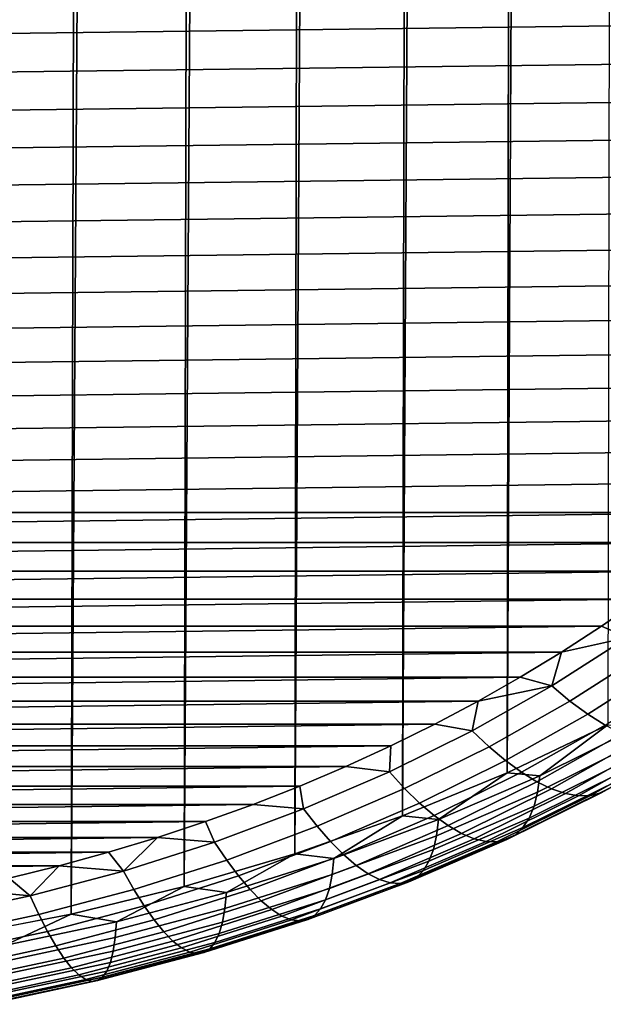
# Model space of a CAD drawing. Header units: metres. Extents: x -29 to 117, y -464 to 29.
# Tile 247 of 256: x 105.33 to 107.15, y -67.06 to -63.99. Entities that reach past the tile are written whole.
import ezdxf

# ---------------------------------------------------------------- set-up
doc = ezdxf.new("R2010")
doc.units = ezdxf.units.M
doc.layers.add('solid_24_501_056_XXX', color=7, linetype='CONTINUOUS')

msp = doc.modelspace()

# ---------------------------------------------------------------- linework, layer by layer
at = {"layer": 'solid_24_501_056_XXX'}
for points in [[(107.238403, -22.225504, 70.789177), (107.159309, -66.18499, 123.095093), (106.845123, -66.334015, 122.970047), (107.085533, -22.287668, 70.70546)], [(106.929878, -22.346563, 70.625427), (107.085533, -22.287668, 70.70546), (106.845123, -66.334015, 122.970047)], [(106.929878, -22.346563, 70.625427), (106.845123, -66.334015, 122.970047), (106.519554, -66.467941, 122.857666), (106.77169, -22.402256, 70.549324)], [(106.611076, -22.454592, 70.477028), (106.77169, -22.402256, 70.549324), (106.519554, -66.467941, 122.857666)], [(106.611076, -22.454592, 70.477028), (106.519554, -66.467941, 122.857666), (106.183838, -66.586258, 122.758385), (106.448204, -22.503582, 70.40863)], [(106.283272, -22.549322, 70.344337), (106.448204, -22.503582, 70.40863), (106.183838, -66.586258, 122.758385)], [(106.283272, -22.549322, 70.344337), (106.183838, -66.586258, 122.758385), (105.839256, -66.688522, 122.672577), (106.116455, -22.591877, 70.284302)], [(105.947929, -22.631109, 70.228416), (106.116455, -22.591877, 70.284302), (105.839256, -66.688522, 122.672577)], [(105.947929, -22.631109, 70.228416), (105.839256, -66.688522, 122.672577), (105.487106, -66.774338, 122.600571), (105.77784, -22.667067, 70.176758)], [(105.606331, -22.699839, 70.129478), (105.77784, -22.667067, 70.176758), (105.487106, -66.774338, 122.600571)], [(105.606331, -22.699839, 70.129478), (105.487106, -66.774338, 122.600571), (105.128723, -66.843391, 122.542625), (105.433563, -22.729469, 70.086647)], [(105.259758, -22.755861, 70.048203), (105.433563, -22.729469, 70.086647), (105.128723, -66.843391, 122.542625)], [(99.06076, -64.109055, 126.142418), (108.674454, -63.988422, 126.243637), (108.714218, -63.866894, 126.345612), (99.015732, -63.988419, 126.243645)], [(99.11097, -64.228645, 126.042068), (108.629425, -64.109055, 126.14241), (108.674454, -63.988422, 126.243637), (99.06076, -64.109055, 126.142418)], [(99.166206, -64.346817, 125.942909), (108.579208, -64.228653, 126.042061), (108.629425, -64.109055, 126.14241), (99.11097, -64.228645, 126.042068)], [(99.226341, -64.46328, 125.845184), (108.523979, -64.346817, 125.942909), (108.579208, -64.228653, 126.042061), (99.166206, -64.346817, 125.942909)], [(99.291573, -64.578392, 125.748596), (108.463837, -64.463287, 125.845177), (108.523979, -64.346817, 125.942909), (99.226341, -64.46328, 125.845184)], [(99.361732, -64.69191, 125.653343), (108.398605, -64.5784, 125.748589), (108.463837, -64.463287, 125.845177), (99.291573, -64.578392, 125.748596)], [(99.4366, -64.803474, 125.559723), (108.328445, -64.691917, 125.653336), (108.398605, -64.5784, 125.748589), (99.361732, -64.69191, 125.653343)], [(99.516083, -64.91291, 125.467903), (108.253578, -64.803482, 125.559723), (108.328445, -64.691917, 125.653336), (99.4366, -64.803474, 125.559723)], [(99.600388, -65.020515, 125.377609), (108.174095, -64.912918, 125.467896), (108.253578, -64.803482, 125.559723), (99.516083, -64.91291, 125.467903)], [(99.689278, -65.126015, 125.289085), (108.08979, -65.020523, 125.377602), (108.174095, -64.912918, 125.467896), (99.600388, -65.020515, 125.377609)], [(99.782471, -65.229065, 125.202614), (108.0009, -65.126022, 125.289078), (108.08979, -65.020523, 125.377602), (99.689278, -65.126015, 125.289085)], [(99.879929, -65.329605, 125.118256), (107.907707, -65.22908, 125.202606), (108.0009, -65.126022, 125.289078), (99.782471, -65.229065, 125.202614)], [(99.98185, -65.427849, 125.035812), (107.810249, -65.329613, 125.118248), (107.907707, -65.22908, 125.202606), (99.879929, -65.329605, 125.118256)], [(100.087921, -65.523521, 124.955536), (107.708321, -65.427864, 125.035805), (107.810249, -65.329613, 125.118248), (99.98185, -65.427849, 125.035812)], [(100.087921, -65.523521, 124.955536), (107.602249, -65.523529, 124.955528), (107.708321, -65.427864, 125.035805)], [(100.087921, -65.523521, 124.955536), (100.197807, -65.616302, 124.877686), (107.602249, -65.523529, 124.955528)], [(100.197807, -65.616302, 124.877686), (107.492363, -65.61631, 124.877678), (107.602249, -65.523529, 124.955528)], [(100.197807, -65.616302, 124.877686), (100.311577, -65.706238, 124.802223), (107.492363, -65.61631, 124.877678)], [(100.311577, -65.706238, 124.802223), (107.378593, -65.706245, 124.802216), (107.492363, -65.61631, 124.877678)], [(100.311577, -65.706238, 124.802223), (100.429359, -65.793442, 124.72905), (107.378593, -65.706245, 124.802216)], [(100.429359, -65.793442, 124.72905), (107.260811, -65.793449, 124.729042), (107.378593, -65.706245, 124.802216)], [(100.429359, -65.793442, 124.72905), (100.550766, -65.877647, 124.658394), (107.260811, -65.793449, 124.729042)], [(100.550766, -65.877647, 124.658394), (107.139397, -65.877655, 124.658386), (107.260811, -65.793449, 124.729042)], [(107.220978, -65.91275, 124.623535), (107.260811, -65.793449, 124.729042), (107.139397, -65.877655, 124.658386)], [(100.550766, -65.877647, 124.658394), (100.67543, -65.95858, 124.590477), (107.139397, -65.877655, 124.658386)], [(100.67543, -65.95858, 124.590477), (107.014732, -65.958595, 124.590469), (107.139397, -65.877655, 124.658386)], [(107.220978, -65.91275, 124.623535), (107.139397, -65.877655, 124.658386), (107.014732, -65.958595, 124.590469)], [(107.220978, -65.91275, 124.623535), (107.014732, -65.958595, 124.590469), (106.984741, -66.063568, 124.496986)], [(107.220978, -65.91275, 124.623535), (106.984741, -66.063568, 124.496986), (107.041222, -66.110664, 124.440948), (107.281708, -65.95713, 124.569778)], [(100.67543, -65.95858, 124.590477), (100.803574, -66.036377, 124.5252), (107.014732, -65.958595, 124.590469)], [(100.803574, -66.036377, 124.5252), (106.886589, -66.036392, 124.525192), (107.014732, -65.958595, 124.590469)], [(106.984741, -66.063568, 124.496986), (107.014732, -65.958595, 124.590469), (106.886589, -66.036392, 124.525192)], [(107.281708, -65.95713, 124.569778), (107.041222, -66.110664, 124.440948), (107.096748, -66.151421, 124.379265), (107.341408, -65.995216, 124.51033)], [(107.341408, -65.995216, 124.51033), (107.096748, -66.151421, 124.379265), (107.150833, -66.185478, 124.312462), (107.399567, -66.02668, 124.445702)], [(100.803574, -66.036377, 124.5252), (100.935188, -66.111046, 124.46254), (106.886589, -66.036392, 124.525192)], [(100.935188, -66.111046, 124.46254), (106.754974, -66.111061, 124.462532), (106.886589, -66.036392, 124.525192)], [(106.984741, -66.063568, 124.496986), (106.886589, -66.036392, 124.525192), (106.754974, -66.111061, 124.462532)], [(106.984741, -66.063568, 124.496986), (106.754974, -66.111061, 124.462532), (106.737045, -66.203178, 124.379829)], [(106.984741, -66.063568, 124.496986), (106.737045, -66.203178, 124.379829), (106.789078, -66.252792, 124.321693), (107.041222, -66.110664, 124.440948)], [(100.935188, -66.111046, 124.46254), (101.069832, -66.182358, 124.40271), (106.754974, -66.111061, 124.462532)], [(101.069832, -66.182358, 124.40271), (106.620323, -66.182373, 124.402695), (106.754974, -66.111061, 124.462532)], [(106.737045, -66.203178, 124.379829), (106.754974, -66.111061, 124.462532), (106.620323, -66.182373, 124.402695)], [(107.041222, -66.110664, 124.440948), (106.789078, -66.252792, 124.321693), (106.840218, -66.296013, 124.257935), (107.096748, -66.151421, 124.379265)], [(107.096748, -66.151421, 124.379265), (106.840218, -66.296013, 124.257935), (106.890038, -66.332481, 124.18911), (107.150833, -66.185478, 124.312462)], [(101.069832, -66.182358, 124.40271), (101.207138, -66.250099, 124.345871), (106.620323, -66.182373, 124.402695)], [(101.207138, -66.250099, 124.345871), (106.483025, -66.250107, 124.345856), (106.620323, -66.182373, 124.402695)], [(106.478798, -66.331085, 124.272507), (106.737045, -66.203178, 124.379829), (106.620323, -66.182373, 124.402695), (106.483025, -66.250107, 124.345856)], [(106.737045, -66.203178, 124.379829), (106.478798, -66.331085, 124.272507), (106.526184, -66.382996, 124.212433), (106.789078, -66.252792, 124.321693)], [(106.946915, -66.343452, 123.082573), (106.845123, -66.334015, 122.970047), (107.159309, -66.18499, 123.095093)], [(107.150833, -66.185478, 124.312462), (106.890038, -66.332481, 124.18911), (106.938103, -66.361885, 124.115807), (107.203018, -66.212563, 124.241104)], [(107.243797, -66.243622, 123.285881), (106.9403, -66.393936, 123.159752), (106.946915, -66.343452, 123.082573), (107.251053, -66.192818, 123.208977)], [(107.251053, -66.192818, 123.208977), (106.946915, -66.343452, 123.082573), (107.159309, -66.18499, 123.095093)], [(107.203018, -66.212563, 124.241104), (106.938103, -66.361885, 124.115807), (106.984016, -66.383965, 124.038643), (107.252861, -66.232422, 124.165802)], [(107.252861, -66.232422, 124.165802), (106.984016, -66.383965, 124.038643), (107.027374, -66.398537, 123.958298), (107.299934, -66.244904, 124.087204)], [(107.384178, -66.247353, 123.922836), (107.104973, -66.404732, 123.790779), (107.13855, -66.396294, 123.705048), (107.420631, -66.237297, 123.838463)], [(107.420631, -66.237297, 123.838463), (107.13855, -66.396294, 123.705048), (107.168259, -66.380249, 123.618973), (107.452881, -66.219818, 123.753593)], [(101.207138, -66.250099, 124.345871), (101.34745, -66.314423, 124.291893), (106.483025, -66.250107, 124.345856)], [(101.34745, -66.314423, 124.291893), (106.342705, -66.314438, 124.291885), (106.483025, -66.250107, 124.345856)], [(106.478798, -66.331085, 124.272507), (106.483025, -66.250107, 124.345856), (106.342705, -66.314438, 124.291885)], [(106.789078, -66.252792, 124.321693), (106.526184, -66.382996, 124.212433), (106.572762, -66.428482, 124.146782), (106.840218, -66.296013, 124.257935)], [(107.231766, -66.288116, 123.366028), (106.929344, -66.437904, 123.240349), (106.9403, -66.393936, 123.159752), (107.243797, -66.243622, 123.285881)], [(107.299934, -66.244904, 124.087204), (107.027374, -66.398537, 123.958298), (107.06781, -66.405479, 123.875435), (107.343826, -66.249893, 124.005989)], [(107.343826, -66.249893, 124.005989), (107.06781, -66.405479, 123.875435), (107.104973, -66.404732, 123.790779), (107.384178, -66.247353, 123.922836)], [(106.840218, -66.296013, 124.257935), (106.572762, -66.428482, 124.146782), (106.618126, -66.467155, 124.076103), (106.890038, -66.332481, 124.18911)], [(107.215065, -66.325928, 123.448738), (106.914131, -66.474976, 123.323669), (106.929344, -66.437904, 123.240349), (107.231766, -66.288116, 123.366028)], [(101.34745, -66.314423, 124.291893), (101.490608, -66.375282, 124.240822), (106.342705, -66.314438, 124.291885)], [(101.490608, -66.375282, 124.240822), (106.199539, -66.375298, 124.240814), (106.342705, -66.314438, 124.291885)], [(106.210945, -66.446815, 124.1754), (106.478798, -66.331085, 124.272507), (106.342705, -66.314438, 124.291885), (106.199539, -66.375298, 124.240814)], [(106.478798, -66.331085, 124.272507), (106.210945, -66.446815, 124.1754), (106.25351, -66.500809, 124.113579), (106.526184, -66.382996, 124.212433)], [(106.890038, -66.332481, 124.18911), (106.618126, -66.467155, 124.076103), (106.661903, -66.49868, 124.001015), (106.938103, -66.361885, 124.115807)], [(107.193832, -66.356728, 123.533287), (106.894798, -66.504837, 123.409012), (106.914131, -66.474976, 123.323669), (107.215065, -66.325928, 123.448738)], [(106.631447, -66.479752, 122.968208), (106.519554, -66.467941, 122.857666), (106.845123, -66.334015, 122.970047)], [(106.9403, -66.393936, 123.159752), (106.625511, -66.529945, 123.045631), (106.631447, -66.479752, 122.968208), (106.946915, -66.343452, 123.082573)], [(106.946915, -66.343452, 123.082573), (106.631447, -66.479752, 122.968208), (106.845123, -66.334015, 122.970047)], [(106.938103, -66.361885, 124.115807), (106.661903, -66.49868, 124.001015), (106.70372, -66.522789, 123.922157), (106.984016, -66.383965, 124.038643)], [(107.168259, -66.380249, 123.618973), (106.871506, -66.527229, 123.495644), (106.894798, -66.504837, 123.409012), (107.193832, -66.356728, 123.533287)], [(101.490608, -66.375282, 124.240822), (101.636162, -66.432495, 124.192818), (106.199539, -66.375298, 124.240814)], [(101.636162, -66.432495, 124.192818), (106.053993, -66.432503, 124.19281), (106.199539, -66.375298, 124.240814)], [(106.210945, -66.446815, 124.1754), (106.199539, -66.375298, 124.240814), (106.053993, -66.432503, 124.19281)], [(106.526184, -66.382996, 124.212433), (106.25351, -66.500809, 124.113579), (106.295349, -66.54834, 124.046211), (106.572762, -66.428482, 124.146782)], [(106.929344, -66.437904, 123.240349), (106.615669, -66.573425, 123.126625), (106.625511, -66.529945, 123.045631), (106.9403, -66.393936, 123.159752)], [(106.984016, -66.383965, 124.038643), (106.70372, -66.522789, 123.922157), (106.743202, -66.539284, 123.840195), (107.027374, -66.398537, 123.958298)], [(107.13855, -66.396294, 123.705048), (106.844452, -66.541962, 123.582817), (106.871506, -66.527229, 123.495644), (107.168259, -66.380249, 123.618973)], [(107.027374, -66.398537, 123.958298), (106.743202, -66.539284, 123.840195), (106.780029, -66.548012, 123.755836), (107.06781, -66.405479, 123.875435)], [(107.06781, -66.405479, 123.875435), (106.780029, -66.548012, 123.755836), (106.813873, -66.548912, 123.6698), (107.104973, -66.404732, 123.790779)], [(107.104973, -66.404732, 123.790779), (106.813873, -66.548912, 123.6698), (106.844452, -66.541962, 123.582817), (107.13855, -66.396294, 123.705048)], [(101.636162, -66.432495, 124.192818), (101.783752, -66.485901, 124.148003), (106.053993, -66.432503, 124.19281)], [(101.783752, -66.485901, 124.148003), (105.906395, -66.485909, 124.147995), (106.053993, -66.432503, 124.19281)], [(105.934456, -66.549942, 124.088867), (106.210945, -66.446815, 124.1754), (106.053993, -66.432503, 124.19281), (105.906395, -66.485909, 124.147995)], [(106.210945, -66.446815, 124.1754), (105.934456, -66.549942, 124.088867), (105.972046, -66.605789, 124.02549), (106.25351, -66.500809, 124.113579)], [(106.572762, -66.428482, 124.146782), (106.295349, -66.54834, 124.046211), (106.336105, -66.589005, 123.973862), (106.618126, -66.467155, 124.076103)], [(106.914131, -66.474976, 123.323669), (106.602005, -66.609833, 123.21051), (106.615669, -66.573425, 123.126625), (106.929344, -66.437904, 123.240349)], [(101.783752, -66.485901, 124.148003), (101.933823, -66.535652, 124.106255), (105.906395, -66.485909, 124.147995)], [(101.933823, -66.535652, 124.106255), (105.756332, -66.535667, 124.106247), (105.906395, -66.485909, 124.147995)], [(105.934456, -66.549942, 124.088867), (105.906395, -66.485909, 124.147995), (105.756332, -66.535667, 124.106247)], [(106.305817, -66.601204, 122.866295), (106.183838, -66.586258, 122.758385), (106.519554, -66.467941, 122.857666)], [(106.625511, -66.529945, 123.045631), (106.300575, -66.651138, 122.943932), (106.305817, -66.601204, 122.866295), (106.631447, -66.479752, 122.968208)], [(106.631447, -66.479752, 122.968208), (106.305817, -66.601204, 122.866295), (106.519554, -66.467941, 122.857666)], [(106.618126, -66.467155, 124.076103), (106.336105, -66.589005, 123.973862), (106.375427, -66.622452, 123.897163), (106.661903, -66.49868, 124.001015)], [(106.894798, -66.504837, 123.409012), (106.584633, -66.63884, 123.29657), (106.602005, -66.609833, 123.21051), (106.914131, -66.474976, 123.323669)], [(106.25351, -66.500809, 124.113579), (105.972046, -66.605789, 124.02549), (106.008995, -66.655144, 123.956589), (106.295349, -66.54834, 124.046211)], [(106.661903, -66.49868, 124.001015), (106.375427, -66.622452, 123.897163), (106.412987, -66.648399, 123.816757), (106.70372, -66.522789, 123.922157)], [(106.871506, -66.527229, 123.495644), (106.563713, -66.66021, 123.384056), (106.584633, -66.63884, 123.29657), (106.894798, -66.504837, 123.409012)], [(101.933823, -66.535652, 124.106255), (102.086067, -66.58168, 124.067642), (105.756332, -66.535667, 124.106247)], [(102.086067, -66.58168, 124.067642), (105.60408, -66.581688, 124.067627), (105.756332, -66.535667, 124.106247)], [(105.650345, -66.640091, 124.013222), (105.756332, -66.535667, 124.106247), (105.60408, -66.581688, 124.067627)], [(105.934456, -66.549942, 124.088867), (105.756332, -66.535667, 124.106247), (105.650345, -66.640091, 124.013222)], [(106.615669, -66.573425, 123.126625), (106.291878, -66.694199, 123.025291), (106.300575, -66.651138, 122.943932), (106.625511, -66.529945, 123.045631)], [(106.70372, -66.522789, 123.922157), (106.412987, -66.648399, 123.816757), (106.448456, -66.666626, 123.733337), (106.743202, -66.539284, 123.840195)], [(106.743202, -66.539284, 123.840195), (106.448456, -66.666626, 123.733337), (106.481537, -66.676979, 123.647621), (106.780029, -66.548012, 123.755836)], [(106.780029, -66.548012, 123.755836), (106.481537, -66.676979, 123.647621), (106.51194, -66.679359, 123.560341), (106.813873, -66.548912, 123.6698)], [(106.813873, -66.548912, 123.6698), (106.51194, -66.679359, 123.560341), (106.539406, -66.673752, 123.472229), (106.844452, -66.541962, 123.582817)], [(106.844452, -66.541962, 123.582817), (106.539406, -66.673752, 123.472229), (106.563713, -66.66021, 123.384056), (106.871506, -66.527229, 123.495644)], [(105.934456, -66.549942, 124.088867), (105.650345, -66.640091, 124.013222), (105.682823, -66.697563, 123.948486), (105.972046, -66.605789, 124.02549)], [(106.295349, -66.54834, 124.046211), (106.008995, -66.655144, 123.956589), (106.044991, -66.697586, 123.882751), (106.336105, -66.589005, 123.973862)], [(106.602005, -66.609833, 123.21051), (106.279816, -66.730003, 123.10968), (106.291878, -66.694199, 123.025291), (106.615669, -66.573425, 123.126625)], [(102.086067, -66.58168, 124.067642), (102.240005, -66.623825, 124.032272), (105.60408, -66.581688, 124.067627)], [(102.240005, -66.623825, 124.032272), (105.450142, -66.62384, 124.032265), (105.60408, -66.581688, 124.067627)], [(105.650345, -66.640091, 124.013222), (105.60408, -66.581688, 124.067627), (105.450142, -66.62384, 124.032265)], [(105.972046, -66.605789, 124.02549), (105.682823, -66.697563, 123.948486), (105.714745, -66.748512, 123.878242), (106.008995, -66.655144, 123.956589)], [(105.971207, -66.707382, 122.777199), (105.839256, -66.688522, 122.672577), (106.183838, -66.586258, 122.758385)], [(106.300575, -66.651138, 122.943932), (105.966675, -66.757088, 122.855034), (105.971207, -66.707382, 122.777199), (106.305817, -66.601204, 122.866295)], [(106.305817, -66.601204, 122.866295), (105.971207, -66.707382, 122.777199), (106.183838, -66.586258, 122.758385)], [(106.336105, -66.589005, 123.973862), (106.044991, -66.697586, 123.882751), (106.07972, -66.73275, 123.804611), (106.375427, -66.622452, 123.897163)], [(102.240005, -66.623825, 124.032272), (102.395378, -66.662018, 124.000229), (105.450142, -66.62384, 124.032265)], [(102.395378, -66.662018, 124.000229), (105.294762, -66.662025, 124.000221), (105.450142, -66.62384, 124.032265)], [(105.35965, -66.716934, 123.948738), (105.450142, -66.62384, 124.032265), (105.294762, -66.662025, 124.000221)], [(105.650345, -66.640091, 124.013222), (105.450142, -66.62384, 124.032265), (105.35965, -66.716934, 123.948738)], [(105.650345, -66.640091, 124.013222), (105.35965, -66.716934, 123.948738), (105.386894, -66.775787, 123.882843), (105.682823, -66.697563, 123.948486)], [(106.375427, -66.622452, 123.897163), (106.07972, -66.73275, 123.804611), (106.112885, -66.760338, 123.722832), (106.412987, -66.648399, 123.816757)], [(106.563713, -66.66021, 123.384056), (106.245995, -66.778709, 123.284622), (106.264473, -66.758255, 123.196365), (106.584633, -66.63884, 123.29657)], [(106.584633, -66.63884, 123.29657), (106.264473, -66.758255, 123.196365), (106.279816, -66.730003, 123.10968), (106.602005, -66.609833, 123.21051)], [(105.35965, -66.716934, 123.948738), (105.294762, -66.662025, 124.000221), (105.137512, -66.696365, 123.971405)], [(106.008995, -66.655144, 123.956589), (105.714745, -66.748512, 123.878242), (105.74585, -66.792503, 123.803108), (106.044991, -66.697586, 123.882751)], [(106.291878, -66.694199, 123.025291), (105.959167, -66.799767, 122.936707), (105.966675, -66.757088, 122.855034), (106.300575, -66.651138, 122.943932)], [(106.412987, -66.648399, 123.816757), (106.112885, -66.760338, 123.722832), (106.144211, -66.780106, 123.638123), (106.448456, -66.666626, 123.733337)], [(106.448456, -66.666626, 123.733337), (106.144211, -66.780106, 123.638123), (106.173424, -66.791901, 123.551193), (106.481537, -66.676979, 123.647621)], [(106.539406, -66.673752, 123.472229), (106.224533, -66.791199, 123.373688), (106.245995, -66.778709, 123.284622), (106.563713, -66.66021, 123.384056)], [(105.35965, -66.716934, 123.948738), (105.137512, -66.696365, 123.971405), (105.063423, -66.780197, 123.89566)], [(105.682823, -66.697563, 123.948486), (105.386894, -66.775787, 123.882843), (105.413681, -66.828094, 123.811462), (105.714745, -66.748512, 123.878242)], [(105.628838, -66.797882, 122.701263), (105.487106, -66.774338, 122.600571), (105.839256, -66.688522, 122.672577)], [(105.971207, -66.707382, 122.777199), (105.628838, -66.797882, 122.701263), (105.839256, -66.688522, 122.672577)], [(106.044991, -66.697586, 123.882751), (105.74585, -66.792503, 123.803108), (105.775856, -66.82917, 123.723709), (106.07972, -66.73275, 123.804611)], [(106.279816, -66.730003, 123.10968), (105.948738, -66.835052, 123.02153), (105.959167, -66.799767, 122.936707), (106.291878, -66.694199, 123.025291)], [(106.481537, -66.676979, 123.647621), (106.173424, -66.791901, 123.551193), (106.200272, -66.795609, 123.462791), (106.51194, -66.679359, 123.560341)], [(106.51194, -66.679359, 123.560341), (106.200272, -66.795609, 123.462791), (106.224533, -66.791199, 123.373688), (106.539406, -66.673752, 123.472229)], [(105.35965, -66.716934, 123.948738), (105.063423, -66.780197, 123.89566), (105.085342, -66.840187, 123.828804), (105.386894, -66.775787, 123.882843)], [(105.966675, -66.757088, 122.855034), (105.625038, -66.847397, 122.779251), (105.628838, -66.797882, 122.701263), (105.971207, -66.707382, 122.777199)], [(106.264473, -66.758255, 123.196365), (105.935486, -66.862648, 123.108772), (105.948738, -66.835052, 123.02153), (106.279816, -66.730003, 123.10968)], [(105.714745, -66.748512, 123.878242), (105.413681, -66.828094, 123.811462), (105.439766, -66.873413, 123.735214), (105.74585, -66.792503, 123.803108)], [(105.959167, -66.799767, 122.936707), (105.618736, -66.889763, 122.861191), (105.625038, -66.847397, 122.779251), (105.966675, -66.757088, 122.855034)], [(106.07972, -66.73275, 123.804611), (105.775856, -66.82917, 123.723709), (105.804512, -66.858185, 123.640724), (106.112885, -66.760338, 123.722832)], [(106.112885, -66.760338, 123.722832), (105.804512, -66.858185, 123.640724), (105.831581, -66.879311, 123.554878), (106.144211, -66.780106, 123.638123)], [(106.245995, -66.778709, 123.284622), (105.919518, -66.882301, 123.197693), (105.935486, -66.862648, 123.108772), (106.264473, -66.758255, 123.196365)], [(105.386894, -66.775787, 123.882843), (105.085342, -66.840187, 123.828804), (105.106888, -66.893616, 123.756493), (105.413681, -66.828094, 123.811462)], [(105.279961, -66.872383, 122.638748), (105.128723, -66.843391, 122.542625), (105.487106, -66.774338, 122.600571)], [(105.628838, -66.797882, 122.701263), (105.279961, -66.872383, 122.638748), (105.487106, -66.774338, 122.600571)], [(105.74585, -66.792503, 123.803108), (105.439766, -66.873413, 123.735214), (105.464943, -66.911354, 123.654739), (105.775856, -66.82917, 123.723709)], [(106.144211, -66.780106, 123.638123), (105.831581, -66.879311, 123.554878), (105.856819, -66.892357, 123.466896), (106.173424, -66.791901, 123.551193)], [(106.173424, -66.791901, 123.551193), (105.856819, -66.892357, 123.466896), (105.88002, -66.897224, 123.377525), (106.200272, -66.795609, 123.462791)], [(106.200272, -66.795609, 123.462791), (105.88002, -66.897224, 123.377525), (105.900978, -66.893867, 123.287537), (106.224533, -66.791199, 123.373688)], [(106.224533, -66.791199, 123.373688), (105.900978, -66.893867, 123.287537), (105.919518, -66.882301, 123.197693), (106.245995, -66.778709, 123.284622)], [(105.625038, -66.847397, 122.779251), (105.276909, -66.921745, 122.716866), (105.279961, -66.872383, 122.638748), (105.628838, -66.797882, 122.701263)], [(105.948738, -66.835052, 123.02153), (105.609993, -66.924599, 122.946388), (105.618736, -66.889763, 122.861191), (105.959167, -66.799767, 122.936707)], [(105.413681, -66.828094, 123.811462), (105.106888, -66.893616, 123.756493), (105.127876, -66.940018, 123.679321), (105.439766, -66.873413, 123.735214)], [(105.618736, -66.889763, 122.861191), (105.271835, -66.963837, 122.799034), (105.276909, -66.921745, 122.716866), (105.625038, -66.847397, 122.779251)], [(105.775856, -66.82917, 123.723709), (105.464943, -66.911354, 123.654739), (105.488991, -66.941589, 123.57074), (105.804512, -66.858185, 123.640724)], [(105.935486, -66.862648, 123.108772), (105.598869, -66.95163, 123.034111), (105.609993, -66.924599, 122.946388), (105.948738, -66.835052, 123.02153)], [(105.439766, -66.873413, 123.735214), (105.127876, -66.940018, 123.679321), (105.148125, -66.979012, 123.597969), (105.464943, -66.911354, 123.654739)], [(105.804512, -66.858185, 123.640724), (105.488991, -66.941589, 123.57074), (105.511696, -66.963867, 123.483925), (105.831581, -66.879311, 123.554878)], [(105.831581, -66.879311, 123.554878), (105.511696, -66.963867, 123.483925), (105.532867, -66.977997, 123.395042), (105.856819, -66.892357, 123.466896)], [(105.900978, -66.893867, 123.287537), (105.569923, -66.981377, 123.214104), (105.58548, -66.970604, 123.123604), (105.919518, -66.882301, 123.197693)], [(105.919518, -66.882301, 123.197693), (105.58548, -66.970604, 123.123604), (105.598869, -66.95163, 123.034111), (105.935486, -66.862648, 123.108772)], [(105.464943, -66.911354, 123.654739), (105.148125, -66.979012, 123.597969), (105.167465, -67.010254, 123.51313), (105.488991, -66.941589, 123.57074)], [(105.609993, -66.924599, 122.946388), (105.264801, -66.998314, 122.884537), (105.271835, -66.963837, 122.799034), (105.618736, -66.889763, 122.861191)], [(105.856819, -66.892357, 123.466896), (105.532867, -66.977997, 123.395042), (105.552338, -66.983849, 123.30484), (105.88002, -66.897224, 123.377525)], [(105.88002, -66.897224, 123.377525), (105.552338, -66.983849, 123.30484), (105.569923, -66.981377, 123.214104), (105.900978, -66.893867, 123.287537)], [(105.488991, -66.941589, 123.57074), (105.167465, -67.010254, 123.51313), (105.18573, -67.033478, 123.425514), (105.511696, -66.963867, 123.483925)], [(105.598869, -66.95163, 123.034111), (105.255859, -67.024879, 122.972641), (105.264801, -66.998314, 122.884537), (105.609993, -66.924599, 122.946388)], [(105.511696, -66.963867, 123.483925), (105.18573, -67.033478, 123.425514), (105.202766, -67.048492, 123.335884), (105.532867, -66.977997, 123.395042)], [(105.569923, -66.981377, 123.214104), (105.232567, -67.053421, 123.153656), (105.245079, -67.043297, 123.062607), (105.58548, -66.970604, 123.123604)], [(105.58548, -66.970604, 123.123604), (105.245079, -67.043297, 123.062607), (105.255859, -67.024879, 122.972641), (105.598869, -66.95163, 123.034111)], [(105.532867, -66.977997, 123.395042), (105.202766, -67.048492, 123.335884), (105.218422, -67.055153, 123.24501), (105.552338, -66.983849, 123.30484)], [(105.552338, -66.983849, 123.30484), (105.218422, -67.055153, 123.24501), (105.232567, -67.053421, 123.153656), (105.569923, -66.981377, 123.214104)]]:
    msp.add_3dface(points, dxfattribs=at)

doc.saveas('drawing.dxf')
